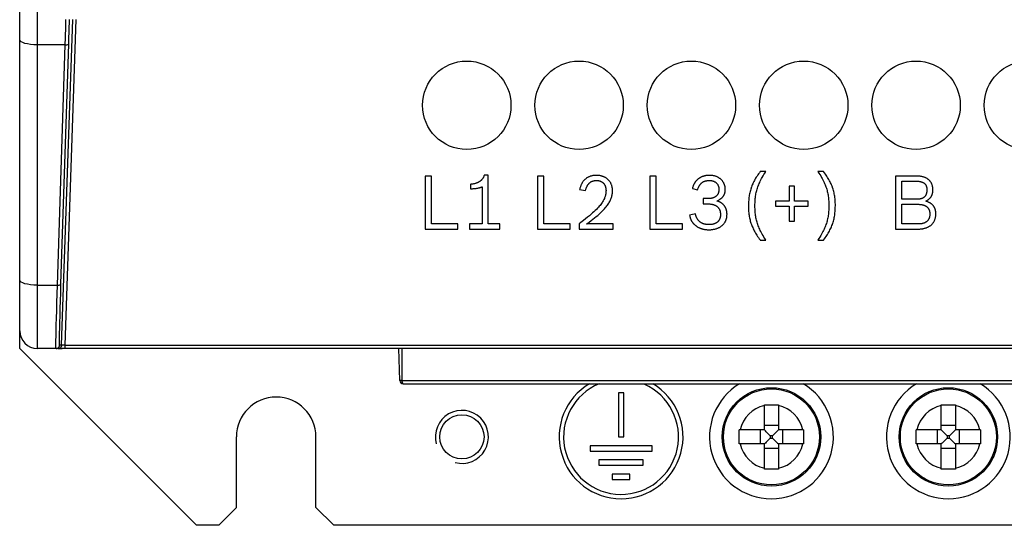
# Model space of a CAD drawing. Extents: x -840 to -217, y -121 to 557.
# Tile 5 of 145: x -632 to -576, y 127 to 156. Entities that reach past the tile are written whole.
import ezdxf

# ---------------------------------------------------------------- set-up
doc = ezdxf.new("R2010")
doc.units = 0
doc.header["$LTSCALE"] = 23.1
doc.layers.add('R912005577_AM_0', color=7, linetype='CONTINUOUS')

msp = doc.modelspace()

# ---------------------------------------------------------------- linework, layer by layer
at = {"layer": 'R912005577_AM_0', "color": 7}
for p, q in [((-630.637, 137.384), (-630.637, 322.384)), ((-631.637, 138.384), (-631.637, 321.384)), ((-629.273, 137.577), (-628.639, 155.984)), ((-629.074, 137.574), (-628.439, 155.984)), ((-629.025, 155.973), (-629.027, 155.984)), ((-629.063, 154.552), (-630.637, 154.552)), ((-629.503, 140.964), (-629.063, 154.552)), ((-629.303, 141.014), (-628.863, 154.602)), ((-608.361, 147.134), (-608.709, 147.134)), ((-608.709, 147.134), (-608.709, 144.134)), ((-608.361, 144.424), (-608.361, 147.134)), ((-605.147, 147.189), (-605.374, 147.189)), ((-605.147, 144.424), (-605.147, 147.189)), ((-602.011, 147.134), (-602.359, 147.134)), ((-602.359, 147.134), (-602.359, 144.134)), ((-602.011, 144.424), (-602.011, 147.134)), ((-595.661, 147.134), (-596.009, 147.134)), ((-596.009, 147.134), (-596.009, 144.134)), ((-595.661, 144.424), (-595.661, 147.134)), ((-589.456, 147.39), (-589.767, 147.39)), ((-586.196, 147.39), (-586.507, 147.39)), ((-580.985, 147.134), (-582.122, 147.134)), ((-582.122, 147.134), (-582.122, 144.134)), ((-606.146, 146.664), (-606.146, 146.417)), ((-605.495, 146.522), (-605.495, 144.424)), ((-593.609, 146.438), (-593.316, 146.362)), ((-587.828, 146.564), (-588.134, 146.564)), ((-588.134, 146.564), (-588.134, 145.716)), ((-587.828, 145.716), (-587.828, 146.564)), ((-581.774, 146.845), (-580.96, 146.845)), ((-581.774, 145.825), (-581.774, 146.845)), ((-599.98, 146.379), (-599.653, 146.308)), ((-592.72, 145.855), (-593.005, 145.855)), ((-593.005, 145.855), (-593.005, 145.557)), ((-593.005, 145.557), (-592.703, 145.557)), ((-588.134, 145.716), (-588.902, 145.716)), ((-588.902, 145.716), (-588.902, 145.427)), ((-588.902, 145.427), (-588.134, 145.427)), ((-588.134, 145.427), (-588.134, 144.575)), ((-587.06, 145.716), (-587.828, 145.716)), ((-587.828, 145.427), (-587.06, 145.427)), ((-587.828, 144.575), (-587.828, 145.427)), ((-587.06, 145.427), (-587.06, 145.716)), ((-580.88, 145.825), (-581.774, 145.825)), ((-581.774, 145.536), (-580.855, 145.536)), ((-581.774, 144.424), (-581.774, 145.536)), ((-593.437, 144.99), (-593.765, 144.919)), ((-606.868, 144.424), (-608.361, 144.424)), ((-606.868, 144.134), (-606.868, 144.424)), ((-605.495, 144.424), (-606.217, 144.424)), ((-606.217, 144.424), (-606.217, 144.134)), ((-604.484, 144.424), (-605.147, 144.424)), ((-604.484, 144.134), (-604.484, 144.424)), ((-600.518, 144.424), (-602.011, 144.424)), ((-600.518, 144.134), (-600.518, 144.424)), ((-600.001, 144.436), (-600.001, 144.134)), ((-598.092, 144.424), (-599.59, 144.424)), ((-598.092, 144.134), (-598.092, 144.424)), ((-594.168, 144.424), (-595.661, 144.424)), ((-594.168, 144.134), (-594.168, 144.424)), ((-588.134, 144.575), (-587.828, 144.575)), ((-580.817, 144.424), (-581.774, 144.424)), ((-608.709, 144.134), (-606.868, 144.134)), ((-606.217, 144.134), (-604.484, 144.134)), ((-602.359, 144.134), (-600.518, 144.134)), ((-600.001, 144.134), (-598.092, 144.134)), ((-596.009, 144.134), (-594.168, 144.134)), ((-582.122, 144.134), (-580.872, 144.134)), ((-589.767, 143.513), (-589.456, 143.513)), ((-586.507, 143.513), (-586.196, 143.513)), ((-630.637, 140.964), (-629.503, 140.964)), ((-631.637, 137.384), (-631.637, 138.384)), ((-629.391, 137.527), (-629.383, 137.577)), ((-629.273, 137.577), (-629.383, 137.577)), ((-629.074, 137.574), (-539.201, 137.574)), ((-629.074, 137.384), (-629.074, 137.574)), ((-631.637, 137.384), (-621.637, 127.384)), ((-537.637, 137.384), (-630.637, 137.384)), ((-629.423, 137.391), (-629.473, 137.384)), ((-629.472, 137.384), (-629.243, 137.384)), ((-610.149, 135.577), (-610.212, 137.384)), ((-610.012, 135.577), (-610.012, 137.384)), ((-610.145, 135.577), (-610.149, 135.577)), ((-610.012, 135.577), (-610.081, 135.577)), ((-610.012, 135.577), (-558.262, 135.577)), ((-609.949, 135.384), (-558.325, 135.384)), ((-597.487, 134.884), (-597.787, 134.884)), ((-597.787, 134.884), (-597.787, 132.384)), ((-597.487, 132.384), (-597.487, 134.884)), ((-589.537, 132.784), (-589.537, 134.203)), ((-588.737, 134.203), (-588.737, 132.784)), ((-579.537, 132.784), (-579.537, 134.203)), ((-578.737, 134.203), (-578.737, 132.784)), ((-589.537, 132.784), (-590.956, 132.784)), ((-589.772, 132.784), (-589.772, 131.984)), ((-588.737, 133.019), (-589.537, 133.019)), ((-587.318, 132.784), (-588.737, 132.784)), ((-588.503, 131.984), (-588.503, 132.784)), ((-579.537, 132.784), (-580.956, 132.784)), ((-579.772, 132.784), (-579.772, 131.984)), ((-578.737, 133.019), (-579.537, 133.019)), ((-577.318, 132.784), (-578.737, 132.784)), ((-578.503, 131.984), (-578.503, 132.784)), ((-619.387, 128.384), (-619.387, 132.384)), ((-614.887, 128.384), (-614.887, 132.384)), ((-597.787, 132.384), (-597.487, 132.384)), ((-589.537, 131.984), (-590.956, 131.984)), ((-589.537, 130.565), (-589.537, 131.984)), ((-589.069, 132.453), (-589.206, 132.453)), ((-589.206, 132.453), (-589.206, 132.316)), ((-589.206, 132.316), (-589.069, 132.316)), ((-589.069, 132.316), (-589.069, 132.453)), ((-587.318, 131.984), (-588.737, 131.984)), ((-588.737, 131.984), (-588.737, 130.565)), ((-579.537, 131.984), (-580.956, 131.984)), ((-579.537, 130.565), (-579.537, 131.984)), ((-579.069, 132.453), (-579.206, 132.453)), ((-579.206, 132.453), (-579.206, 132.316)), ((-579.206, 132.316), (-579.069, 132.316)), ((-579.069, 132.316), (-579.069, 132.453)), ((-577.318, 131.984), (-578.737, 131.984)), ((-578.737, 131.984), (-578.737, 130.565)), ((-595.887, 131.884), (-599.387, 131.884)), ((-599.387, 131.884), (-599.387, 131.584)), ((-599.387, 131.584), (-595.887, 131.584)), ((-595.887, 131.584), (-595.887, 131.884)), ((-589.537, 131.75), (-588.737, 131.75)), ((-579.537, 131.75), (-578.737, 131.75)), ((-596.387, 131.084), (-598.887, 131.084)), ((-598.887, 131.084), (-598.887, 130.784)), ((-596.387, 130.784), (-596.387, 131.084)), ((-598.887, 130.784), (-596.387, 130.784)), ((-597.137, 130.284), (-598.137, 130.284)), ((-598.137, 130.284), (-598.137, 129.984)), ((-597.137, 129.984), (-597.137, 130.284)), ((-598.137, 129.984), (-597.137, 129.984)), ((-620.387, 127.384), (-619.387, 128.384)), ((-614.887, 128.384), (-613.887, 127.384)), ((-620.387, 127.384), (-621.637, 127.384)), ((-554.387, 127.384), (-613.887, 127.384))]:
    msp.add_line(p, q, dxfattribs=at)
for points in [[(-629.034, 155.463), (-629.031, 155.585), (-629.028, 155.699), (-629.026, 155.799), (-629.025, 155.88), (-629.024, 155.938), (-629.025, 155.973)], [(-628.837, 155.474), (-628.834, 155.615), (-628.83, 155.749), (-628.828, 155.872), (-628.826, 155.984)], [(-629.05, 154.941), (-629.046, 155.073), (-629.041, 155.205), (-629.037, 155.336), (-629.034, 155.463)], [(-628.852, 154.968), (-628.85, 155.034), (-628.846, 155.182), (-628.841, 155.329), (-628.837, 155.474)], [(-630.637, 154.552), (-630.832, 154.558), (-631.02, 154.574), (-631.193, 154.6), (-631.344, 154.636), (-631.469, 154.679), (-631.561, 154.728), (-631.618, 154.781), (-631.637, 154.836)], [(-629.063, 154.552), (-629.059, 154.679), (-629.054, 154.809), (-629.05, 154.941)], [(-628.863, 154.602), (-628.859, 154.744), (-628.854, 154.888), (-628.852, 154.968)], [(-629.063, 154.552), (-629.012, 154.553), (-628.964, 154.557), (-628.923, 154.564), (-628.891, 154.575), (-628.871, 154.588), (-628.863, 154.602)], [(-605.374, 147.189), (-605.381, 147.165), (-605.389, 147.142), (-605.397, 147.12), (-605.405, 147.099), (-605.415, 147.078), (-605.424, 147.058), (-605.434, 147.039), (-605.445, 147.02), (-605.456, 147.002), (-605.468, 146.984), (-605.48, 146.967), (-605.493, 146.95), (-605.507, 146.934), (-605.521, 146.918), (-605.535, 146.903), (-605.55, 146.888), (-605.566, 146.874), (-605.583, 146.86), (-605.6, 146.847), (-605.617, 146.834), (-605.636, 146.821), (-605.655, 146.809), (-605.675, 146.797), (-605.696, 146.786), (-605.717, 146.775), (-605.74, 146.764), (-605.763, 146.754), (-605.787, 146.744), (-605.812, 146.735), (-605.839, 146.726), (-605.866, 146.717), (-605.894, 146.709), (-605.924, 146.702), (-605.955, 146.694), (-605.987, 146.688), (-606.02, 146.682), (-606.055, 146.676), (-606.091, 146.671), (-606.129, 146.666), (-606.146, 146.664)], [(-599.032, 147.172), (-599.068, 147.172), (-599.103, 147.17), (-599.138, 147.168), (-599.171, 147.164), (-599.204, 147.16), (-599.236, 147.155), (-599.268, 147.149), (-599.298, 147.142), (-599.328, 147.135), (-599.357, 147.126), (-599.386, 147.117), (-599.414, 147.107), (-599.441, 147.096), (-599.468, 147.084), (-599.494, 147.072), (-599.519, 147.058), (-599.544, 147.044), (-599.568, 147.029), (-599.591, 147.013), (-599.603, 147.005), (-599.614, 146.997), (-599.637, 146.98), (-599.658, 146.962), (-599.68, 146.943), (-599.7, 146.923), (-599.72, 146.902), (-599.74, 146.881), (-599.759, 146.859), (-599.777, 146.835), (-599.795, 146.811), (-599.813, 146.786), (-599.829, 146.761), (-599.846, 146.734), (-599.861, 146.706), (-599.876, 146.677), (-599.89, 146.648), (-599.904, 146.617), (-599.917, 146.585), (-599.93, 146.552), (-599.942, 146.518), (-599.953, 146.483), (-599.963, 146.447), (-599.973, 146.41), (-599.98, 146.379)], [(-598.122, 146.316), (-598.122, 146.348), (-598.124, 146.38), (-598.126, 146.411), (-598.13, 146.442), (-598.134, 146.472), (-598.139, 146.502), (-598.145, 146.531), (-598.153, 146.559), (-598.161, 146.587), (-598.169, 146.615), (-598.179, 146.642), (-598.19, 146.669), (-598.201, 146.695), (-598.214, 146.72), (-598.227, 146.745), (-598.241, 146.769), (-598.255, 146.793), (-598.271, 146.816), (-598.287, 146.838), (-598.305, 146.86), (-598.322, 146.881), (-598.341, 146.902), (-598.361, 146.922), (-598.381, 146.941), (-598.402, 146.96), (-598.424, 146.977), (-598.446, 146.995), (-598.469, 147.011), (-598.493, 147.027), (-598.518, 147.042), (-598.543, 147.056), (-598.569, 147.07), (-598.596, 147.083), (-598.623, 147.095), (-598.651, 147.106), (-598.68, 147.116), (-598.709, 147.126), (-598.739, 147.134), (-598.77, 147.142), (-598.801, 147.149), (-598.833, 147.155), (-598.865, 147.16), (-598.898, 147.165), (-598.932, 147.168), (-598.966, 147.17), (-599.001, 147.172), (-599.032, 147.172)], [(-593.278, 146.966), (-593.296, 146.952), (-593.314, 146.937), (-593.33, 146.923), (-593.346, 146.908), (-593.362, 146.894), (-593.376, 146.879), (-593.39, 146.864), (-593.404, 146.849), (-593.417, 146.834), (-593.43, 146.819), (-593.442, 146.803), (-593.448, 146.795), (-593.453, 146.787), (-593.465, 146.771), (-593.476, 146.754), (-593.487, 146.737), (-593.497, 146.72), (-593.507, 146.702), (-593.517, 146.683), (-593.527, 146.664), (-593.536, 146.644), (-593.545, 146.624), (-593.554, 146.602), (-593.563, 146.58), (-593.572, 146.557), (-593.58, 146.532), (-593.589, 146.507), (-593.597, 146.48), (-593.605, 146.452), (-593.609, 146.438)], [(-592.64, 147.172), (-592.641, 147.172), (-592.667, 147.172), (-592.693, 147.171), (-592.719, 147.17), (-592.744, 147.168), (-592.769, 147.165), (-592.794, 147.163), (-592.818, 147.159), (-592.842, 147.155), (-592.866, 147.151), (-592.889, 147.146), (-592.913, 147.141), (-592.936, 147.135), (-592.958, 147.129), (-592.98, 147.122), (-593.002, 147.115), (-593.024, 147.107), (-593.046, 147.099), (-593.067, 147.09), (-593.087, 147.081), (-593.108, 147.072), (-593.128, 147.062), (-593.148, 147.051), (-593.167, 147.041), (-593.187, 147.029), (-593.206, 147.018), (-593.224, 147.005), (-593.242, 146.993), (-593.26, 146.98), (-593.278, 146.966)], [(-591.747, 146.375), (-591.747, 146.404), (-591.748, 146.432), (-591.751, 146.46), (-591.754, 146.488), (-591.758, 146.515), (-591.763, 146.542), (-591.769, 146.568), (-591.776, 146.595), (-591.784, 146.62), (-591.793, 146.646), (-591.802, 146.671), (-591.813, 146.695), (-591.824, 146.719), (-591.836, 146.743), (-591.849, 146.766), (-591.863, 146.788), (-591.877, 146.811), (-591.892, 146.832), (-591.909, 146.853), (-591.926, 146.874), (-591.943, 146.894), (-591.962, 146.914), (-591.981, 146.933), (-592.001, 146.951), (-592.022, 146.969), (-592.044, 146.986), (-592.066, 147.002), (-592.089, 147.018), (-592.113, 147.033), (-592.138, 147.048), (-592.163, 147.061), (-592.189, 147.074), (-592.215, 147.087), (-592.242, 147.098), (-592.27, 147.109), (-592.299, 147.119), (-592.328, 147.128), (-592.357, 147.137), (-592.387, 147.144), (-592.418, 147.151), (-592.45, 147.156), (-592.481, 147.161), (-592.514, 147.165), (-592.539, 147.168), (-592.573, 147.17), (-592.606, 147.172), (-592.64, 147.172)], [(-589.767, 147.39), (-589.818, 147.324), (-589.866, 147.258), (-589.911, 147.193), (-589.954, 147.129), (-589.995, 147.066), (-590.033, 147.004), (-590.069, 146.942), (-590.103, 146.88), (-590.135, 146.819), (-590.165, 146.757), (-590.193, 146.696), (-590.22, 146.634), (-590.245, 146.572), (-590.268, 146.51), (-590.279, 146.479), (-590.29, 146.447), (-590.31, 146.384), (-590.328, 146.32), (-590.346, 146.256), (-590.361, 146.19), (-590.375, 146.124), (-590.388, 146.056), (-590.4, 145.988), (-590.409, 145.917), (-590.418, 145.845), (-590.425, 145.772), (-590.43, 145.696), (-590.434, 145.618), (-590.437, 145.538), (-590.438, 145.456), (-590.438, 145.448)], [(-590.069, 145.452), (-590.068, 145.541), (-590.066, 145.625), (-590.062, 145.705), (-590.057, 145.782), (-590.05, 145.856), (-590.043, 145.928), (-590.033, 145.997), (-590.023, 146.065), (-590.011, 146.131), (-589.997, 146.196), (-589.982, 146.261), (-589.966, 146.325), (-589.948, 146.388), (-589.928, 146.451), (-589.907, 146.515), (-589.884, 146.579), (-589.858, 146.643), (-589.831, 146.708), (-589.802, 146.775), (-589.769, 146.843), (-589.735, 146.913), (-589.697, 146.985), (-589.656, 147.059), (-589.612, 147.137), (-589.563, 147.219), (-589.51, 147.305), (-589.456, 147.39)], [(-586.507, 147.39), (-586.452, 147.305), (-586.399, 147.219), (-586.351, 147.137), (-586.306, 147.059), (-586.266, 146.985), (-586.228, 146.913), (-586.193, 146.843), (-586.161, 146.775), (-586.132, 146.708), (-586.104, 146.643), (-586.079, 146.579), (-586.056, 146.515), (-586.034, 146.451), (-586.015, 146.388), (-585.997, 146.325), (-585.98, 146.261), (-585.965, 146.196), (-585.952, 146.131), (-585.94, 146.065), (-585.929, 145.997), (-585.92, 145.928), (-585.912, 145.856), (-585.906, 145.782), (-585.901, 145.705), (-585.897, 145.625), (-585.895, 145.541), (-585.894, 145.452)], [(-585.525, 145.456), (-585.525, 145.54), (-585.528, 145.621), (-585.532, 145.699), (-585.537, 145.774), (-585.544, 145.848), (-585.552, 145.92), (-585.562, 145.99), (-585.573, 146.058), (-585.585, 146.125), (-585.599, 146.191), (-585.614, 146.255), (-585.631, 146.319), (-585.649, 146.382), (-585.669, 146.444), (-585.679, 146.475), (-585.69, 146.506), (-585.713, 146.567), (-585.737, 146.628), (-585.764, 146.689), (-585.792, 146.749), (-585.821, 146.81), (-585.853, 146.871), (-585.887, 146.932), (-585.922, 146.994), (-585.96, 147.056), (-586.001, 147.119), (-586.044, 147.183), (-586.089, 147.248), (-586.138, 147.314), (-586.19, 147.382), (-586.196, 147.39)], [(-580.011, 146.341), (-580.012, 146.376), (-580.013, 146.409), (-580.016, 146.441), (-580.019, 146.473), (-580.023, 146.503), (-580.028, 146.532), (-580.034, 146.561), (-580.041, 146.588), (-580.049, 146.615), (-580.057, 146.641), (-580.066, 146.666), (-580.076, 146.691), (-580.087, 146.714), (-580.098, 146.737), (-580.11, 146.76), (-580.123, 146.781), (-580.137, 146.802), (-580.151, 146.822), (-580.159, 146.832), (-580.167, 146.842), (-580.183, 146.861), (-580.2, 146.879), (-580.217, 146.897), (-580.236, 146.914), (-580.255, 146.931), (-580.275, 146.947), (-580.296, 146.962), (-580.318, 146.977), (-580.341, 146.991), (-580.365, 147.005), (-580.39, 147.018), (-580.416, 147.031), (-580.443, 147.043), (-580.471, 147.054), (-580.5, 147.064), (-580.53, 147.074), (-580.562, 147.084), (-580.595, 147.092), (-580.629, 147.1), (-580.664, 147.107), (-580.7, 147.113), (-580.738, 147.119), (-580.778, 147.124), (-580.819, 147.128), (-580.861, 147.131), (-580.905, 147.133), (-580.95, 147.134), (-580.985, 147.134)], [(-606.146, 146.417), (-606.111, 146.417), (-606.075, 146.418), (-606.039, 146.419), (-606.003, 146.421), (-605.967, 146.423), (-605.931, 146.426), (-605.927, 146.427), (-605.891, 146.43), (-605.857, 146.434), (-605.823, 146.438), (-605.79, 146.443), (-605.759, 146.448), (-605.728, 146.453), (-605.7, 146.459), (-605.672, 146.465), (-605.646, 146.471), (-605.622, 146.477), (-605.599, 146.483), (-605.578, 146.49), (-605.559, 146.496), (-605.541, 146.503), (-605.524, 146.509), (-605.509, 146.515), (-605.495, 146.522)], [(-599.653, 146.308), (-599.647, 146.331), (-599.637, 146.363), (-599.627, 146.394), (-599.617, 146.423), (-599.607, 146.451), (-599.596, 146.478), (-599.586, 146.503), (-599.575, 146.527), (-599.564, 146.55), (-599.552, 146.572), (-599.541, 146.592), (-599.529, 146.612), (-599.517, 146.631), (-599.505, 146.649), (-599.493, 146.666), (-599.48, 146.683), (-599.467, 146.698), (-599.454, 146.713), (-599.441, 146.727), (-599.427, 146.74), (-599.413, 146.753), (-599.399, 146.765), (-599.385, 146.776), (-599.37, 146.787), (-599.355, 146.797), (-599.347, 146.802), (-599.34, 146.807), (-599.324, 146.816), (-599.308, 146.824), (-599.291, 146.832), (-599.274, 146.839), (-599.257, 146.846), (-599.239, 146.852), (-599.221, 146.858), (-599.202, 146.863), (-599.182, 146.867), (-599.162, 146.871), (-599.142, 146.875), (-599.12, 146.877), (-599.098, 146.88), (-599.076, 146.881), (-599.052, 146.882), (-599.028, 146.883)], [(-599.028, 146.883), (-599.006, 146.882), (-598.985, 146.881), (-598.965, 146.88), (-598.945, 146.878), (-598.925, 146.875), (-598.906, 146.872), (-598.887, 146.868), (-598.868, 146.864), (-598.85, 146.859), (-598.833, 146.853), (-598.816, 146.847), (-598.799, 146.841), (-598.783, 146.834), (-598.767, 146.826), (-598.752, 146.819), (-598.737, 146.81), (-598.722, 146.801), (-598.708, 146.792), (-598.694, 146.782), (-598.681, 146.772), (-598.674, 146.766), (-598.668, 146.761), (-598.656, 146.749), (-598.644, 146.738), (-598.632, 146.725), (-598.621, 146.713), (-598.61, 146.699), (-598.599, 146.686), (-598.589, 146.672), (-598.58, 146.657), (-598.571, 146.642), (-598.562, 146.626), (-598.554, 146.61), (-598.546, 146.593), (-598.539, 146.576), (-598.532, 146.559), (-598.526, 146.541), (-598.52, 146.522), (-598.515, 146.503), (-598.51, 146.483), (-598.505, 146.463), (-598.502, 146.442), (-598.498, 146.421), (-598.496, 146.399), (-598.494, 146.377), (-598.492, 146.354), (-598.491, 146.331), (-598.491, 146.308)], [(-593.316, 146.362), (-593.308, 146.383), (-593.297, 146.413), (-593.286, 146.44), (-593.275, 146.467), (-593.264, 146.492), (-593.252, 146.516), (-593.24, 146.539), (-593.228, 146.561), (-593.216, 146.581), (-593.204, 146.601), (-593.191, 146.62), (-593.179, 146.638), (-593.166, 146.656), (-593.152, 146.672), (-593.139, 146.688), (-593.125, 146.703), (-593.111, 146.717), (-593.097, 146.73), (-593.083, 146.743), (-593.068, 146.756), (-593.053, 146.767), (-593.037, 146.778), (-593.029, 146.784), (-593.021, 146.789), (-593.005, 146.799), (-592.989, 146.808), (-592.972, 146.817), (-592.955, 146.825), (-592.937, 146.833), (-592.919, 146.84), (-592.9, 146.846), (-592.881, 146.852), (-592.861, 146.858), (-592.841, 146.863), (-592.82, 146.867), (-592.798, 146.871), (-592.776, 146.875), (-592.753, 146.877), (-592.729, 146.88), (-592.705, 146.881), (-592.679, 146.882), (-592.653, 146.883)], [(-592.653, 146.883), (-592.631, 146.882), (-592.609, 146.881), (-592.588, 146.88), (-592.567, 146.878), (-592.546, 146.875), (-592.526, 146.872), (-592.507, 146.869), (-592.488, 146.865), (-592.469, 146.86), (-592.451, 146.855), (-592.433, 146.849), (-592.416, 146.843), (-592.4, 146.837), (-592.383, 146.83), (-592.367, 146.822), (-592.352, 146.815), (-592.337, 146.806), (-592.323, 146.798), (-592.309, 146.788), (-592.295, 146.779), (-592.282, 146.769), (-592.27, 146.759), (-592.258, 146.748), (-592.246, 146.737), (-592.235, 146.725), (-592.224, 146.713), (-592.213, 146.701), (-592.204, 146.688), (-592.194, 146.675), (-592.185, 146.661), (-592.177, 146.647), (-592.169, 146.633), (-592.161, 146.618), (-592.154, 146.603), (-592.147, 146.588), (-592.141, 146.572), (-592.135, 146.556), (-592.13, 146.539), (-592.125, 146.522), (-592.121, 146.504), (-592.118, 146.487), (-592.115, 146.468), (-592.112, 146.45), (-592.11, 146.43), (-592.109, 146.411), (-592.108, 146.391), (-592.107, 146.371)], [(-580.96, 146.845), (-580.938, 146.845), (-580.907, 146.844), (-580.878, 146.843), (-580.85, 146.841), (-580.823, 146.838), (-580.798, 146.836), (-580.773, 146.832), (-580.75, 146.828), (-580.728, 146.824), (-580.706, 146.819), (-580.685, 146.814), (-580.666, 146.809), (-580.647, 146.803), (-580.629, 146.796), (-580.612, 146.79), (-580.595, 146.783), (-580.579, 146.775), (-580.564, 146.767), (-580.55, 146.759), (-580.536, 146.751), (-580.522, 146.742), (-580.51, 146.733), (-580.498, 146.723), (-580.486, 146.713), (-580.475, 146.703), (-580.464, 146.692), (-580.454, 146.681), (-580.449, 146.675), (-580.445, 146.669), (-580.436, 146.657), (-580.427, 146.645), (-580.419, 146.632), (-580.411, 146.619), (-580.404, 146.605), (-580.397, 146.591), (-580.39, 146.576), (-580.384, 146.561), (-580.379, 146.545), (-580.374, 146.529), (-580.369, 146.512), (-580.365, 146.494), (-580.362, 146.476), (-580.359, 146.457), (-580.356, 146.437), (-580.354, 146.416), (-580.353, 146.395), (-580.352, 146.373), (-580.351, 146.35)], [(-598.491, 146.308), (-598.492, 146.26), (-598.495, 146.214), (-598.499, 146.168), (-598.506, 146.123), (-598.514, 146.079), (-598.524, 146.035), (-598.536, 145.991), (-598.543, 145.969), (-598.551, 145.947), (-598.567, 145.903), (-598.585, 145.859), (-598.606, 145.814), (-598.629, 145.769), (-598.654, 145.723), (-598.683, 145.676), (-598.714, 145.628), (-598.748, 145.579), (-598.786, 145.529), (-598.827, 145.476), (-598.872, 145.423), (-598.922, 145.367), (-598.976, 145.308), (-599.035, 145.247), (-599.1, 145.183), (-599.171, 145.116), (-599.248, 145.045), (-599.333, 144.97), (-599.427, 144.89), (-599.53, 144.805), (-599.643, 144.713), (-599.768, 144.615), (-599.907, 144.508), (-600.001, 144.436)], [(-599.59, 144.424), (-599.573, 144.436), (-599.449, 144.526), (-599.335, 144.611), (-599.23, 144.692), (-599.132, 144.768), (-599.043, 144.841), (-598.96, 144.911), (-598.883, 144.978), (-598.812, 145.042), (-598.747, 145.105), (-598.686, 145.165), (-598.629, 145.223), (-598.577, 145.279), (-598.529, 145.334), (-598.485, 145.387), (-598.443, 145.44), (-598.405, 145.491), (-598.371, 145.541), (-598.338, 145.591), (-598.309, 145.64), (-598.282, 145.688), (-598.257, 145.736), (-598.235, 145.783), (-598.215, 145.831), (-598.197, 145.878), (-598.181, 145.925), (-598.167, 145.972), (-598.155, 146.02), (-598.145, 146.068), (-598.137, 146.116), (-598.13, 146.165), (-598.125, 146.214), (-598.123, 146.265), (-598.122, 146.316)], [(-592.107, 146.371), (-592.108, 146.35), (-592.109, 146.329), (-592.11, 146.309), (-592.112, 146.289), (-592.115, 146.27), (-592.118, 146.251), (-592.122, 146.233), (-592.127, 146.215), (-592.131, 146.198), (-592.137, 146.182), (-592.143, 146.165), (-592.149, 146.149), (-592.156, 146.134), (-592.164, 146.119), (-592.172, 146.104), (-592.18, 146.09), (-592.189, 146.076), (-592.199, 146.063), (-592.209, 146.05), (-592.22, 146.037), (-592.231, 146.025), (-592.242, 146.013), (-592.254, 146.001), (-592.267, 145.99), (-592.28, 145.98), (-592.294, 145.969), (-592.308, 145.959), (-592.323, 145.95), (-592.338, 145.941), (-592.354, 145.932), (-592.371, 145.924), (-592.388, 145.916), (-592.406, 145.908), (-592.424, 145.901), (-592.443, 145.894), (-592.463, 145.888), (-592.483, 145.883), (-592.504, 145.877), (-592.526, 145.873), (-592.548, 145.868), (-592.571, 145.865), (-592.595, 145.862), (-592.619, 145.859), (-592.645, 145.857), (-592.671, 145.856), (-592.697, 145.855), (-592.72, 145.855)], [(-592.225, 145.725), (-592.217, 145.728), (-592.19, 145.74), (-592.164, 145.753), (-592.139, 145.765), (-592.115, 145.778), (-592.092, 145.791), (-592.07, 145.804), (-592.049, 145.817), (-592.029, 145.831), (-592.01, 145.844), (-591.992, 145.858), (-591.974, 145.872), (-591.958, 145.886), (-591.942, 145.9), (-591.927, 145.914), (-591.912, 145.929), (-591.899, 145.944), (-591.886, 145.959), (-591.873, 145.974), (-591.862, 145.99), (-591.85, 146.005), (-591.84, 146.021), (-591.83, 146.038), (-591.821, 146.054), (-591.812, 146.071), (-591.804, 146.088), (-591.796, 146.106), (-591.789, 146.124), (-591.782, 146.142), (-591.776, 146.161), (-591.771, 146.18), (-591.766, 146.2), (-591.761, 146.22), (-591.757, 146.24), (-591.754, 146.261), (-591.751, 146.283), (-591.749, 146.305), (-591.748, 146.327), (-591.747, 146.351), (-591.747, 146.375)], [(-580.351, 146.35), (-580.351, 146.349), (-580.352, 146.324), (-580.353, 146.301), (-580.354, 146.278), (-580.356, 146.257), (-580.358, 146.236), (-580.361, 146.215), (-580.365, 146.196), (-580.369, 146.177), (-580.373, 146.159), (-580.378, 146.141), (-580.383, 146.124), (-580.389, 146.108), (-580.395, 146.092), (-580.402, 146.077), (-580.409, 146.062), (-580.416, 146.048), (-580.424, 146.034), (-580.432, 146.021), (-580.44, 146.008), (-580.449, 145.996), (-580.459, 145.984), (-580.468, 145.973), (-580.478, 145.962), (-580.484, 145.957), (-580.489, 145.951), (-580.5, 145.941), (-580.512, 145.932), (-580.523, 145.922), (-580.536, 145.914), (-580.549, 145.905), (-580.562, 145.897), (-580.576, 145.889), (-580.59, 145.882), (-580.605, 145.875), (-580.62, 145.869), (-580.636, 145.863), (-580.653, 145.857), (-580.67, 145.852), (-580.688, 145.847), (-580.706, 145.842), (-580.725, 145.839), (-580.745, 145.835), (-580.766, 145.832), (-580.787, 145.83), (-580.809, 145.828), (-580.832, 145.826), (-580.856, 145.826), (-580.88, 145.825)], [(-580.418, 145.716), (-580.409, 145.721), (-580.385, 145.733), (-580.361, 145.746), (-580.339, 145.759), (-580.318, 145.772), (-580.298, 145.784), (-580.279, 145.797), (-580.261, 145.81), (-580.244, 145.823), (-580.227, 145.836), (-580.212, 145.849), (-580.197, 145.862), (-580.183, 145.876), (-580.17, 145.889), (-580.157, 145.903), (-580.145, 145.917), (-580.134, 145.931), (-580.123, 145.945), (-580.113, 145.96), (-580.103, 145.974), (-580.094, 145.989), (-580.085, 146.005), (-580.077, 146.02), (-580.069, 146.037), (-580.062, 146.053), (-580.055, 146.07), (-580.049, 146.087), (-580.043, 146.105), (-580.038, 146.123), (-580.033, 146.142), (-580.029, 146.161), (-580.025, 146.181), (-580.021, 146.201), (-580.018, 146.223), (-580.016, 146.245), (-580.014, 146.267), (-580.013, 146.291), (-580.012, 146.316), (-580.011, 146.341)], [(-592.703, 145.557), (-592.676, 145.556), (-592.646, 145.555), (-592.617, 145.554), (-592.589, 145.551), (-592.561, 145.548), (-592.535, 145.545), (-592.509, 145.541), (-592.485, 145.536), (-592.461, 145.53), (-592.437, 145.525), (-592.415, 145.518), (-592.393, 145.511), (-592.372, 145.504), (-592.351, 145.495), (-592.332, 145.487), (-592.313, 145.478), (-592.294, 145.468), (-592.277, 145.459), (-592.26, 145.448), (-592.243, 145.437), (-592.227, 145.426), (-592.212, 145.414), (-592.198, 145.402), (-592.184, 145.389), (-592.17, 145.376), (-592.157, 145.363), (-592.145, 145.349), (-592.133, 145.334), (-592.122, 145.319), (-592.111, 145.304), (-592.101, 145.288), (-592.092, 145.271), (-592.083, 145.255), (-592.074, 145.237), (-592.066, 145.219), (-592.059, 145.201), (-592.053, 145.182), (-592.046, 145.162), (-592.041, 145.142), (-592.036, 145.122), (-592.032, 145.101), (-592.028, 145.079), (-592.025, 145.057), (-592.022, 145.034), (-592.021, 145.01), (-592.02, 144.986), (-592.019, 144.961)], [(-591.805, 145.46), (-591.817, 145.474), (-591.828, 145.488), (-591.839, 145.501), (-591.85, 145.513), (-591.861, 145.525), (-591.873, 145.536), (-591.884, 145.547), (-591.896, 145.558), (-591.907, 145.568), (-591.919, 145.578), (-591.932, 145.587), (-591.944, 145.596), (-591.957, 145.605), (-591.971, 145.614), (-591.984, 145.623), (-591.998, 145.631), (-592.013, 145.639), (-592.028, 145.648), (-592.044, 145.656), (-592.061, 145.663), (-592.078, 145.671), (-592.096, 145.679), (-592.116, 145.687), (-592.136, 145.695), (-592.157, 145.702), (-592.18, 145.71), (-592.204, 145.718), (-592.225, 145.725)], [(-591.65, 144.969), (-591.65, 144.988), (-591.651, 145.008), (-591.652, 145.028), (-591.653, 145.047), (-591.655, 145.067), (-591.657, 145.086), (-591.66, 145.105), (-591.663, 145.124), (-591.666, 145.142), (-591.67, 145.161), (-591.674, 145.179), (-591.678, 145.197), (-591.683, 145.214), (-591.688, 145.232), (-591.694, 145.249), (-591.7, 145.266), (-591.706, 145.283), (-591.713, 145.299), (-591.719, 145.315), (-591.727, 145.331), (-591.734, 145.347), (-591.742, 145.362), (-591.75, 145.377), (-591.759, 145.392), (-591.767, 145.406), (-591.776, 145.42), (-591.786, 145.434), (-591.795, 145.447), (-591.805, 145.46)], [(-590.438, 145.448), (-590.437, 145.364), (-590.435, 145.283), (-590.431, 145.205), (-590.426, 145.129), (-590.419, 145.056), (-590.411, 144.984), (-590.401, 144.914), (-590.39, 144.846), (-590.378, 144.779), (-590.364, 144.713), (-590.348, 144.648), (-590.332, 144.585), (-590.314, 144.522), (-590.294, 144.46), (-590.283, 144.429), (-590.273, 144.398), (-590.25, 144.337), (-590.225, 144.276), (-590.199, 144.215), (-590.171, 144.154), (-590.141, 144.094), (-590.11, 144.033), (-590.076, 143.971), (-590.04, 143.91), (-590.002, 143.847), (-589.962, 143.784), (-589.919, 143.721), (-589.873, 143.655), (-589.825, 143.589), (-589.773, 143.521), (-589.767, 143.513)], [(-589.456, 143.513), (-589.51, 143.598), (-589.563, 143.685), (-589.612, 143.766), (-589.656, 143.844), (-589.697, 143.919), (-589.735, 143.991), (-589.769, 144.061), (-589.802, 144.129), (-589.831, 144.195), (-589.858, 144.261), (-589.884, 144.325), (-589.907, 144.389), (-589.928, 144.452), (-589.948, 144.516), (-589.966, 144.579), (-589.982, 144.643), (-589.997, 144.707), (-590.011, 144.772), (-590.023, 144.839), (-590.033, 144.907), (-590.043, 144.976), (-590.05, 145.048), (-590.057, 145.121), (-590.062, 145.198), (-590.066, 145.279), (-590.068, 145.363), (-590.069, 145.452)], [(-585.894, 145.452), (-585.895, 145.363), (-585.897, 145.279), (-585.901, 145.198), (-585.906, 145.121), (-585.912, 145.048), (-585.92, 144.976), (-585.929, 144.907), (-585.94, 144.839), (-585.952, 144.772), (-585.965, 144.707), (-585.98, 144.643), (-585.997, 144.579), (-586.015, 144.516), (-586.034, 144.452), (-586.056, 144.389), (-586.079, 144.325), (-586.104, 144.261), (-586.132, 144.195), (-586.161, 144.129), (-586.193, 144.061), (-586.228, 143.991), (-586.266, 143.919), (-586.306, 143.844), (-586.351, 143.766), (-586.399, 143.685), (-586.452, 143.598), (-586.507, 143.513)], [(-586.196, 143.513), (-586.145, 143.58), (-586.097, 143.646), (-586.051, 143.71), (-586.009, 143.774), (-585.968, 143.837), (-585.93, 143.9), (-585.894, 143.962), (-585.86, 144.024), (-585.828, 144.085), (-585.798, 144.146), (-585.769, 144.208), (-585.743, 144.27), (-585.718, 144.331), (-585.695, 144.394), (-585.684, 144.425), (-585.673, 144.456), (-585.653, 144.519), (-585.634, 144.583), (-585.617, 144.648), (-585.601, 144.713), (-585.587, 144.78), (-585.574, 144.847), (-585.563, 144.916), (-585.553, 144.986), (-585.545, 145.058), (-585.538, 145.132), (-585.532, 145.207), (-585.528, 145.285), (-585.526, 145.365), (-585.525, 145.448), (-585.525, 145.456)], [(-580.855, 145.536), (-580.831, 145.536), (-580.799, 145.535), (-580.769, 145.533), (-580.74, 145.531), (-580.712, 145.528), (-580.685, 145.525), (-580.659, 145.521), (-580.634, 145.517), (-580.61, 145.512), (-580.586, 145.506), (-580.564, 145.5), (-580.542, 145.494), (-580.521, 145.487), (-580.501, 145.48), (-580.482, 145.472), (-580.463, 145.464), (-580.445, 145.455), (-580.428, 145.446), (-580.412, 145.437), (-580.396, 145.427), (-580.381, 145.416), (-580.366, 145.406), (-580.352, 145.395), (-580.339, 145.383), (-580.326, 145.371), (-580.314, 145.359), (-580.302, 145.346), (-580.291, 145.333), (-580.285, 145.326), (-580.28, 145.319), (-580.27, 145.305), (-580.261, 145.291), (-580.252, 145.276), (-580.243, 145.26), (-580.235, 145.244), (-580.228, 145.228), (-580.221, 145.211), (-580.215, 145.194), (-580.209, 145.176), (-580.204, 145.157), (-580.199, 145.138), (-580.195, 145.118), (-580.192, 145.098), (-580.189, 145.077), (-580.187, 145.055), (-580.185, 145.033), (-580.184, 145.01), (-580.184, 144.986)], [(-579.844, 144.99), (-579.844, 145.019), (-579.845, 145.047), (-579.847, 145.074), (-579.849, 145.101), (-579.852, 145.126), (-579.856, 145.151), (-579.86, 145.174), (-579.865, 145.198), (-579.871, 145.22), (-579.877, 145.242), (-579.884, 145.263), (-579.891, 145.284), (-579.899, 145.304), (-579.907, 145.324), (-579.916, 145.343), (-579.926, 145.361), (-579.936, 145.38), (-579.947, 145.397), (-579.958, 145.415), (-579.971, 145.432), (-579.983, 145.448), (-579.997, 145.464), (-580.011, 145.48), (-580.025, 145.496), (-580.041, 145.511), (-580.057, 145.526), (-580.074, 145.54), (-580.092, 145.554), (-580.11, 145.568), (-580.13, 145.582), (-580.15, 145.595), (-580.171, 145.609), (-580.193, 145.621), (-580.216, 145.634), (-580.241, 145.646), (-580.266, 145.658), (-580.292, 145.67), (-580.32, 145.681), (-580.349, 145.692), (-580.379, 145.703), (-580.411, 145.714), (-580.418, 145.716)], [(-593.765, 144.919), (-593.764, 144.914), (-593.758, 144.885), (-593.752, 144.857), (-593.745, 144.831), (-593.739, 144.805), (-593.732, 144.781), (-593.725, 144.758), (-593.718, 144.736), (-593.71, 144.715), (-593.702, 144.694), (-593.694, 144.675), (-593.686, 144.655), (-593.678, 144.637), (-593.669, 144.619), (-593.659, 144.601), (-593.65, 144.584), (-593.64, 144.567), (-593.629, 144.55), (-593.619, 144.534), (-593.607, 144.518), (-593.595, 144.502), (-593.583, 144.486), (-593.57, 144.471), (-593.557, 144.455), (-593.543, 144.44), (-593.528, 144.424), (-593.512, 144.408), (-593.495, 144.392), (-593.478, 144.376), (-593.459, 144.36)], [(-592.67, 144.386), (-592.701, 144.386), (-592.731, 144.388), (-592.761, 144.389), (-592.79, 144.392), (-592.817, 144.395), (-592.844, 144.399), (-592.87, 144.404), (-592.896, 144.409), (-592.92, 144.415), (-592.944, 144.421), (-592.968, 144.428), (-592.99, 144.436), (-593.012, 144.444), (-593.033, 144.453), (-593.054, 144.463), (-593.074, 144.473), (-593.094, 144.484), (-593.113, 144.495), (-593.132, 144.507), (-593.15, 144.519), (-593.167, 144.532), (-593.184, 144.546), (-593.201, 144.56), (-593.217, 144.575), (-593.233, 144.591), (-593.248, 144.607), (-593.263, 144.624), (-593.277, 144.641), (-593.291, 144.66), (-593.305, 144.679), (-593.318, 144.699), (-593.331, 144.719), (-593.343, 144.741), (-593.355, 144.763), (-593.366, 144.786), (-593.377, 144.81), (-593.388, 144.835), (-593.398, 144.861), (-593.407, 144.888), (-593.417, 144.916), (-593.425, 144.945), (-593.434, 144.975), (-593.437, 144.99)], [(-592.678, 144.097), (-592.645, 144.097), (-592.603, 144.098), (-592.562, 144.101), (-592.521, 144.104), (-592.482, 144.108), (-592.443, 144.114), (-592.406, 144.12), (-592.369, 144.127), (-592.333, 144.136), (-592.299, 144.145), (-592.265, 144.155), (-592.232, 144.165), (-592.2, 144.177), (-592.168, 144.189), (-592.138, 144.202), (-592.109, 144.216), (-592.08, 144.231), (-592.053, 144.246), (-592.026, 144.262), (-592.001, 144.279), (-591.976, 144.297), (-591.952, 144.315), (-591.929, 144.334), (-591.907, 144.353), (-591.886, 144.373), (-591.865, 144.394), (-591.846, 144.415), (-591.827, 144.437), (-591.81, 144.46), (-591.793, 144.483), (-591.777, 144.507), (-591.762, 144.531), (-591.748, 144.556), (-591.735, 144.582), (-591.723, 144.608), (-591.711, 144.635), (-591.701, 144.662), (-591.691, 144.69), (-591.683, 144.719), (-591.675, 144.748), (-591.669, 144.778), (-591.663, 144.808), (-591.658, 144.839), (-591.655, 144.871), (-591.652, 144.903), (-591.651, 144.936), (-591.65, 144.969)], [(-592.019, 144.961), (-592.02, 144.936), (-592.021, 144.912), (-592.022, 144.889), (-592.025, 144.867), (-592.027, 144.845), (-592.031, 144.823), (-592.035, 144.803), (-592.04, 144.783), (-592.045, 144.763), (-592.051, 144.744), (-592.057, 144.726), (-592.064, 144.708), (-592.071, 144.691), (-592.079, 144.674), (-592.088, 144.658), (-592.097, 144.642), (-592.106, 144.627), (-592.116, 144.612), (-592.127, 144.598), (-592.138, 144.584), (-592.149, 144.571), (-592.162, 144.558), (-592.174, 144.545), (-592.187, 144.533), (-592.201, 144.522), (-592.215, 144.51), (-592.23, 144.5), (-592.246, 144.489), (-592.262, 144.479), (-592.278, 144.47), (-592.296, 144.461), (-592.314, 144.453), (-592.332, 144.444), (-592.352, 144.437), (-592.372, 144.43), (-592.392, 144.423), (-592.414, 144.417), (-592.436, 144.411), (-592.459, 144.406), (-592.482, 144.402), (-592.507, 144.397), (-592.532, 144.394), (-592.558, 144.391), (-592.585, 144.389), (-592.613, 144.387), (-592.642, 144.386), (-592.67, 144.386)], [(-580.872, 144.134), (-580.836, 144.135), (-580.792, 144.136), (-580.749, 144.138), (-580.707, 144.142), (-580.666, 144.146), (-580.627, 144.151), (-580.588, 144.157), (-580.551, 144.164), (-580.514, 144.172), (-580.479, 144.181), (-580.445, 144.191), (-580.412, 144.201), (-580.38, 144.212), (-580.349, 144.224), (-580.319, 144.237), (-580.29, 144.25), (-580.262, 144.264), (-580.235, 144.279), (-580.209, 144.294), (-580.183, 144.31), (-580.159, 144.327), (-580.136, 144.344), (-580.114, 144.362), (-580.092, 144.381), (-580.072, 144.4), (-580.052, 144.42), (-580.033, 144.441), (-580.016, 144.462), (-579.998, 144.483), (-579.982, 144.506), (-579.975, 144.517), (-579.967, 144.529), (-579.953, 144.553), (-579.939, 144.577), (-579.926, 144.602), (-579.914, 144.628), (-579.903, 144.654), (-579.893, 144.681), (-579.884, 144.709), (-579.876, 144.737), (-579.868, 144.766), (-579.862, 144.796), (-579.856, 144.826), (-579.852, 144.858), (-579.848, 144.89), (-579.846, 144.922), (-579.844, 144.956), (-579.844, 144.99)], [(-580.184, 144.986), (-580.184, 144.962), (-580.185, 144.939), (-580.186, 144.917), (-580.189, 144.895), (-580.192, 144.874), (-580.195, 144.853), (-580.199, 144.833), (-580.204, 144.813), (-580.209, 144.794), (-580.214, 144.776), (-580.221, 144.758), (-580.227, 144.741), (-580.235, 144.724), (-580.243, 144.707), (-580.251, 144.691), (-580.26, 144.676), (-580.269, 144.661), (-580.279, 144.647), (-580.289, 144.632), (-580.3, 144.619), (-580.311, 144.606), (-580.323, 144.593), (-580.336, 144.581), (-580.349, 144.569), (-580.362, 144.557), (-580.376, 144.546), (-580.391, 144.536), (-580.406, 144.525), (-580.422, 144.516), (-580.438, 144.506), (-580.455, 144.498), (-580.473, 144.489), (-580.491, 144.481), (-580.509, 144.474), (-580.529, 144.467), (-580.549, 144.46), (-580.57, 144.454), (-580.591, 144.449), (-580.614, 144.443), (-580.637, 144.439), (-580.66, 144.435), (-580.685, 144.432), (-580.71, 144.429), (-580.736, 144.427), (-580.763, 144.425), (-580.79, 144.424), (-580.817, 144.424)], [(-593.459, 144.36), (-593.44, 144.344), (-593.42, 144.328), (-593.4, 144.313), (-593.38, 144.298), (-593.359, 144.284), (-593.337, 144.27), (-593.315, 144.257), (-593.292, 144.244), (-593.269, 144.231), (-593.246, 144.219), (-593.222, 144.208), (-593.197, 144.197), (-593.172, 144.187), (-593.147, 144.177), (-593.121, 144.167), (-593.094, 144.159), (-593.068, 144.15), (-593.04, 144.143), (-593.013, 144.136), (-592.984, 144.129), (-592.956, 144.123), (-592.927, 144.118), (-592.898, 144.113), (-592.868, 144.109), (-592.838, 144.105), (-592.807, 144.102), (-592.776, 144.1), (-592.745, 144.098), (-592.714, 144.097), (-592.682, 144.097), (-592.678, 144.097)], [(-630.637, 140.964), (-630.832, 140.97), (-631.02, 140.986), (-631.193, 141.012), (-631.344, 141.047), (-631.469, 141.09), (-631.561, 141.14), (-631.618, 141.193), (-631.637, 141.248)], [(-629.587, 137.639), (-629.585, 137.834), (-629.581, 138.081), (-629.574, 138.378), (-629.566, 138.72), (-629.557, 139.104), (-629.545, 139.525), (-629.532, 139.98), (-629.518, 140.461), (-629.503, 140.964)], [(-629.503, 140.964), (-629.452, 140.965), (-629.404, 140.969), (-629.363, 140.976), (-629.331, 140.987), (-629.31, 141), (-629.303, 141.014)], [(-629.388, 137.685), (-629.387, 137.821), (-629.385, 138.008), (-629.381, 138.246), (-629.374, 138.531), (-629.366, 138.861), (-629.357, 139.23), (-629.345, 139.636), (-629.332, 140.073), (-629.318, 140.531), (-629.303, 141.014)], [(-629.583, 137.384), (-629.586, 137.413), (-629.588, 137.498), (-629.587, 137.639)], [(-629.51, 137.398), (-629.485, 137.41), (-629.444, 137.44), (-629.412, 137.48), (-629.391, 137.527)], [(-629.273, 137.577), (-629.282, 137.527), (-629.302, 137.48), (-629.334, 137.44), (-629.375, 137.41), (-629.423, 137.391)], [(-629.383, 137.577), (-629.386, 137.604), (-629.388, 137.685)], [(-629.074, 137.574), (-629.107, 137.573), (-629.138, 137.572), (-629.166, 137.572), (-629.191, 137.572), (-629.212, 137.572), (-629.229, 137.572), (-629.244, 137.573), (-629.255, 137.574), (-629.263, 137.574), (-629.269, 137.575), (-629.272, 137.576), (-629.273, 137.577)], [(-629.583, 137.384), (-629.532, 137.391), (-629.51, 137.398)], [(-610.081, 135.577), (-610.131, 135.577), (-610.145, 135.577)], [(-609.949, 135.384), (-609.962, 135.387), (-609.974, 135.397), (-609.985, 135.413), (-609.995, 135.438), (-610.003, 135.469), (-610.008, 135.504), (-610.011, 135.54), (-610.012, 135.577)], [(-589.537, 134.203), (-589.401, 134.204), (-589.267, 134.204), (-589.137, 134.204), (-589.007, 134.204), (-588.874, 134.204), (-588.737, 134.203)], [(-579.537, 134.203), (-579.401, 134.204), (-579.267, 134.204), (-579.137, 134.204), (-579.007, 134.204), (-578.874, 134.204), (-578.737, 134.203)], [(-590.957, 132.449), (-590.957, 132.514), (-590.957, 132.58), (-590.957, 132.647), (-590.957, 132.715), (-590.956, 132.784)], [(-589.429, 132.676), (-589.483, 132.73), (-589.537, 132.784)], [(-589.206, 132.453), (-589.262, 132.509), (-589.318, 132.565), (-589.429, 132.676)], [(-589.069, 132.453), (-589.013, 132.509), (-588.957, 132.565), (-588.846, 132.676)], [(-588.846, 132.676), (-588.791, 132.731), (-588.737, 132.784)], [(-587.318, 132.784), (-587.318, 132.715), (-587.318, 132.647), (-587.317, 132.58)], [(-587.317, 132.58), (-587.317, 132.449), (-587.317, 132.32)], [(-580.957, 132.449), (-580.957, 132.58), (-580.957, 132.647), (-580.957, 132.715), (-580.956, 132.784)], [(-579.429, 132.676), (-579.483, 132.73), (-579.537, 132.784)], [(-579.206, 132.453), (-579.262, 132.509), (-579.318, 132.565), (-579.429, 132.676)], [(-579.069, 132.453), (-579.013, 132.509), (-578.957, 132.565), (-578.846, 132.676)], [(-578.846, 132.676), (-578.791, 132.731), (-578.737, 132.784)], [(-577.318, 132.784), (-577.318, 132.715), (-577.318, 132.647), (-577.317, 132.58)], [(-577.317, 132.58), (-577.317, 132.449), (-577.317, 132.32)], [(-590.957, 132.189), (-590.957, 132.32), (-590.957, 132.449)], [(-590.956, 131.984), (-590.957, 132.053), (-590.957, 132.121), (-590.957, 132.189)], [(-589.429, 132.093), (-589.483, 132.038), (-589.537, 131.984)], [(-589.206, 132.316), (-589.262, 132.26), (-589.318, 132.204), (-589.429, 132.093)], [(-589.069, 132.316), (-589.013, 132.26), (-588.957, 132.204), (-588.846, 132.093)], [(-588.846, 132.093), (-588.791, 132.038), (-588.737, 131.984)], [(-587.317, 132.32), (-587.317, 132.189), (-587.318, 132.121), (-587.318, 132.053), (-587.318, 131.984)], [(-580.957, 132.189), (-580.957, 132.32), (-580.957, 132.449)], [(-580.956, 131.984), (-580.957, 132.053), (-580.957, 132.121), (-580.957, 132.189)], [(-579.429, 132.093), (-579.483, 132.038), (-579.537, 131.984)], [(-579.206, 132.316), (-579.262, 132.26), (-579.318, 132.204), (-579.429, 132.093)], [(-579.069, 132.316), (-579.013, 132.26), (-578.957, 132.204), (-578.846, 132.093)], [(-578.846, 132.093), (-578.791, 132.038), (-578.737, 131.984)], [(-577.317, 132.32), (-577.317, 132.189), (-577.318, 132.121), (-577.318, 132.053), (-577.318, 131.984)], [(-588.737, 130.565), (-588.874, 130.565), (-589.007, 130.564), (-589.137, 130.564), (-589.267, 130.564), (-589.401, 130.565), (-589.537, 130.565)], [(-578.737, 130.565), (-578.874, 130.565), (-579.007, 130.564), (-579.137, 130.564), (-579.267, 130.564), (-579.401, 130.565), (-579.537, 130.565)]]:
    msp.add_lwpolyline(points, dxfattribs=at)
for centre, radius in [((-606.362, 151.134), 2.5), ((-600.012, 151.134), 2.5), ((-593.662, 151.134), 2.5), ((-587.312, 151.134), 2.5), ((-580.962, 151.134), 2.5), ((-574.612, 151.134), 2.5), ((-589.137, 132.384), 2.782), ((-589.137, 132.384), 2.781), ((-589.137, 132.384), 2.714), ((-579.137, 132.384), 2.782), ((-579.137, 132.384), 2.781), ((-579.137, 132.384), 2.714), ((-606.637, 132.384), 1.25)]:
    msp.add_circle(centre, radius, dxfattribs=at)
for centre, radius, start, end in [((-630.637, 138.384), 1, 180, 270), ((-609.949, 135.584), 0.2, 182, 270), ((-597.637, 132.384), 3.5, 120.8017, 59.1983), ((-597.637, 132.384), 3.25, 112.3517, 66.3034), ((-589.137, 132.384), 3.5, 120.9541, 59.0459), ((-579.137, 132.384), 3.5, 120.9541, 59.0459), ((-617.137, 132.384), 2.25, 0, 180), ((-589.137, 132.384), 1.818, 102.7116, 167.2884), ((-589.137, 132.384), 1.818, 12.7116, 77.2884), ((-579.137, 132.384), 1.818, 102.7116, 167.2884), ((-579.137, 132.384), 1.818, 12.7116, 77.2884), ((-606.637, 132.384), 1.5, 255, 195), ((-589.137, 132.384), 1.818, 192.7116, 257.2884), ((-589.137, 132.384), 1.818, 282.7116, 347.2884), ((-579.137, 132.384), 1.818, 192.7116, 257.2884), ((-579.137, 132.384), 1.818, 282.7116, 347.2884)]:
    msp.add_arc(centre, radius, start, end, dxfattribs=at)

doc.saveas('drawing.dxf')
